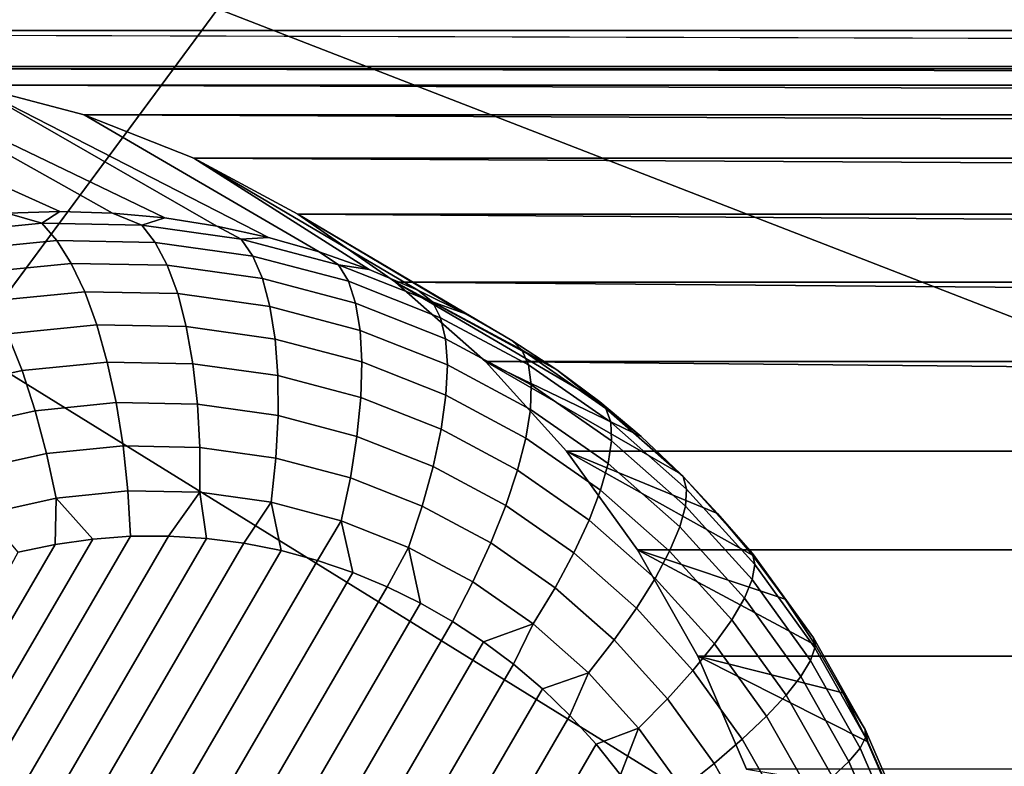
# Model space of a CAD drawing. Header units: metres. Extents: x -22 to 239, y -22 to 22.
# Tile 216 of 256: x 216.703 to 217.6, y -8.73 to -8.05. Entities that reach past the tile are written whole.
import ezdxf

# ---------------------------------------------------------------- set-up
doc = ezdxf.new("R2010")
doc.units = ezdxf.units.M
doc.layers.add('solid_10_151_033_XXX', color=7, linetype='CONTINUOUS')

msp = doc.modelspace()

# ---------------------------------------------------------------- linework, layer by layer
at = {"layer": 'solid_10_151_033_XXX'}
for points in [[(216.65509, -8.348662, 230.614197), (216.883301, -8.04014, 230.697266), (216.65509, 8.348662, 230.614197)], [(219.72612, -8.244769, 229.603607), (220.148743, -7.49894, 229.757431), (217.707443, -6.738026, 230.997223), (217.515091, -7.073185, 230.927216)], [(219.72612, -8.244769, 229.603607), (217.515091, -7.073185, 230.927216), (217.313522, -7.402069, 230.853851)], [(219.26416, -8.963725, 229.435471), (219.72612, -8.244769, 229.603607), (217.313522, -7.402069, 230.853851), (217.102875, -7.724458, 230.777176)], [(219.26416, -8.963725, 229.435471), (217.102875, -7.724458, 230.777176), (216.883301, -8.04014, 230.697266)], [(215.178329, -8.060113, 185.168396), (215.239914, -7.967758, 185.190811), (227.599899, -7.967758, 189.689484), (227.661469, -8.060113, 189.711899)], [(218.764389, -9.653443, 229.253571), (219.26416, -8.963725, 229.435471), (216.883301, -8.04014, 230.697266), (216.65509, -8.348662, 230.614197)], [(215.178329, -8.060113, 185.168396), (227.661469, -8.060113, 189.711899), (226.392929, -8.092764, 189.250183)], [(215.178329, -8.060113, 185.168396), (226.392929, -8.092764, 189.250183), (216.446884, -8.092764, 185.630112)], [(216.446884, -8.092764, 185.630112), (226.392929, -8.092764, 189.250183), (226.286713, -8.09488, 189.211517)], [(216.553101, -8.09488, 185.668777), (216.446884, -8.092764, 185.630112), (226.286713, -8.09488, 189.211517)], [(216.787399, -8.226158, 184.95369), (216.739517, -8.224675, 184.936264), (216.446884, -8.092764, 185.630112), (216.553101, -8.09488, 185.668777)], [(216.739517, -8.224675, 184.936264), (216.691635, -8.226158, 184.918839), (216.446884, -8.092764, 185.630112)], [(216.553101, -8.09488, 185.668777), (226.286713, -8.09488, 189.211517), (226.181183, -8.109666, 189.173111)], [(216.65863, -8.109666, 185.707184), (216.553101, -8.09488, 185.668777), (226.181183, -8.109666, 189.173111)], [(216.882523, -8.237989, 184.988312), (216.835129, -8.230601, 184.971069), (216.553101, -8.09488, 185.668777), (216.65863, -8.109666, 185.707184)], [(216.835129, -8.230601, 184.971069), (216.787399, -8.226158, 184.95369), (216.553101, -8.09488, 185.668777)], [(216.65863, -8.109666, 185.707184), (226.181183, -8.109666, 189.173111), (226.078094, -8.136872, 189.13559)], [(216.761703, -8.136872, 185.744705), (216.65863, -8.109666, 185.707184), (226.078094, -8.136872, 189.13559)], [(216.975708, -8.261493, 185.022232), (216.929443, -8.248299, 185.005386), (216.65863, -8.109666, 185.707184), (216.761703, -8.136872, 185.744705)], [(216.929443, -8.248299, 185.005386), (216.882523, -8.237989, 184.988312), (216.65863, -8.109666, 185.707184)], [(216.761703, -8.136872, 185.744705), (226.078094, -8.136872, 189.13559), (225.978333, -8.176267, 189.099274)], [(216.861481, -8.176267, 185.781021), (216.761703, -8.136872, 185.744705), (225.978333, -8.176267, 189.099274)], [(216.975708, -8.261493, 185.022232), (216.761703, -8.136872, 185.744705), (216.861481, -8.176267, 185.781021), (217.021179, -8.277528, 185.038788)], [(216.861481, -8.176267, 185.781021), (225.978333, -8.176267, 189.099274), (225.883438, -8.227242, 189.064743)], [(216.95636, -8.227242, 185.815552), (216.861481, -8.176267, 185.781021), (225.883438, -8.227242, 189.064743)], [(217.065704, -8.29635, 185.054993), (216.861481, -8.176267, 185.781021), (216.95636, -8.227242, 185.815552), (217.109116, -8.317894, 185.070786)], [(217.065704, -8.29635, 185.054993), (217.021179, -8.277528, 185.038788), (216.861481, -8.176267, 185.781021)], [(216.722977, -8.235407, 184.887024), (216.63208, -8.244476, 184.853943), (216.643921, -8.230601, 184.901474), (216.691635, -8.226158, 184.918839)], [(216.722977, -8.235407, 184.887024), (216.691635, -8.226158, 184.918839), (216.739517, -8.224675, 184.936264)], [(216.81424, -8.237223, 184.920242), (216.722977, -8.235407, 184.887024), (216.739517, -8.224675, 184.936264), (216.787399, -8.226158, 184.95369)], [(216.81424, -8.237223, 184.920242), (216.787399, -8.226158, 184.95369), (216.835129, -8.230601, 184.971069)], [(216.904739, -8.249903, 184.953186), (216.81424, -8.237223, 184.920242), (216.835129, -8.230601, 184.971069), (216.882523, -8.237989, 184.988312)], [(216.95636, -8.227242, 185.815552), (225.883438, -8.227242, 189.064743), (225.79451, -8.289203, 189.032379)], [(217.045288, -8.289203, 185.847916), (216.95636, -8.227242, 185.815552), (225.79451, -8.289203, 189.032379)], [(217.192062, -8.368852, 185.100983), (217.151291, -8.342089, 185.086136), (216.95636, -8.227242, 185.815552), (217.045288, -8.289203, 185.847916)], [(217.151291, -8.342089, 185.086136), (217.109116, -8.317894, 185.070786), (216.95636, -8.227242, 185.815552)], [(216.736816, -8.251093, 184.850723), (216.647568, -8.259998, 184.818237), (216.63208, -8.244476, 184.853943), (216.722977, -8.235407, 184.887024)], [(216.826431, -8.252876, 184.883347), (216.736816, -8.251093, 184.850723), (216.722977, -8.235407, 184.887024), (216.81424, -8.237223, 184.920242)], [(216.915283, -8.265326, 184.91568), (216.826431, -8.252876, 184.883347), (216.81424, -8.237223, 184.920242), (216.904739, -8.249903, 184.953186)], [(216.904739, -8.249903, 184.953186), (216.882523, -8.237989, 184.988312), (216.929443, -8.248299, 185.005386)], [(216.993347, -8.273287, 184.985428), (216.904739, -8.249903, 184.953186), (216.929443, -8.248299, 185.005386), (216.975708, -8.261493, 185.022232)], [(216.749954, -8.272034, 184.816895), (216.662918, -8.28072, 184.785217), (216.647568, -8.259998, 184.818237), (216.736816, -8.251093, 184.850723)], [(216.837357, -8.273773, 184.848709), (216.749954, -8.272034, 184.816895), (216.736816, -8.251093, 184.850723), (216.826431, -8.252876, 184.883347)], [(216.924042, -8.285916, 184.880264), (216.837357, -8.273773, 184.848709), (216.826431, -8.252876, 184.883347), (216.915283, -8.265326, 184.91568)], [(217.002289, -8.288286, 184.947342), (216.915283, -8.265326, 184.91568), (216.904739, -8.249903, 184.953186), (216.993347, -8.273287, 184.985428)], [(217.008881, -8.308311, 184.911148), (216.924042, -8.285916, 184.880264), (216.915283, -8.265326, 184.91568), (217.002289, -8.288286, 184.947342)], [(216.993347, -8.273287, 184.985428), (216.975708, -8.261493, 185.022232), (217.021179, -8.277528, 185.038788)], [(216.762146, -8.297821, 184.786224), (216.677811, -8.306236, 184.755524), (216.662918, -8.28072, 184.785217), (216.749954, -8.272034, 184.816895)], [(216.846832, -8.299506, 184.817047), (216.762146, -8.297821, 184.786224), (216.749954, -8.272034, 184.816895), (216.837357, -8.273773, 184.848709)], [(216.930817, -8.311272, 184.84761), (216.846832, -8.299506, 184.817047), (216.837357, -8.273773, 184.848709), (216.924042, -8.285916, 184.880264)], [(217.078934, -8.307079, 185.016586), (216.993347, -8.273287, 184.985428), (217.021179, -8.277528, 185.038788), (217.065704, -8.29635, 185.054993)], [(217.086319, -8.321467, 184.977936), (217.002289, -8.288286, 184.947342), (216.993347, -8.273287, 184.985428), (217.078934, -8.307079, 185.016586)], [(217.013031, -8.332969, 184.877533), (216.930817, -8.311272, 184.84761), (216.924042, -8.285916, 184.880264), (217.008881, -8.308311, 184.911148)], [(217.090851, -8.340674, 184.940979), (217.008881, -8.308311, 184.911148), (217.002289, -8.288286, 184.947342), (217.086319, -8.321467, 184.977936)], [(217.045288, -8.289203, 185.847916), (225.79451, -8.289203, 189.032379), (225.71257, -8.36145, 189.002548)], [(217.127228, -8.36145, 185.877747), (217.045288, -8.289203, 185.847916), (225.71257, -8.36145, 189.002548)], [(217.268875, -8.42971, 185.128937), (217.231293, -8.398092, 185.115265), (217.045288, -8.289203, 185.847916), (217.127228, -8.36145, 185.877747)], [(217.231293, -8.398092, 185.115265), (217.192062, -8.368852, 185.100983), (217.045288, -8.289203, 185.847916)], [(216.773163, -8.32795, 184.759262), (216.691986, -8.336051, 184.729721), (216.677811, -8.306236, 184.755524), (216.762146, -8.297821, 184.786224)], [(216.854675, -8.329574, 184.78894), (216.773163, -8.32795, 184.759262), (216.762146, -8.297821, 184.786224), (216.846832, -8.299506, 184.817047)], [(216.935501, -8.340898, 184.818359), (216.854675, -8.329574, 184.78894), (216.846832, -8.299506, 184.817047), (216.930817, -8.311272, 184.84761)], [(217.078934, -8.307079, 185.016586), (217.065704, -8.29635, 185.054993), (217.109116, -8.317894, 185.070786)], [(217.014618, -8.361781, 184.847153), (216.935501, -8.340898, 184.818359), (216.930817, -8.311272, 184.84761), (217.013031, -8.332969, 184.877533)], [(217.092438, -8.364326, 184.906433), (217.013031, -8.332969, 184.877533), (217.008881, -8.308311, 184.911148), (217.090851, -8.340674, 184.940979)], [(217.160416, -8.350858, 185.046249), (217.078934, -8.307079, 185.016586), (217.109116, -8.317894, 185.070786), (217.151291, -8.342089, 185.086136)], [(217.166336, -8.364451, 185.00705), (217.086319, -8.321467, 184.977936), (217.078934, -8.307079, 185.016586), (217.160416, -8.350858, 185.046249)], [(217.168884, -8.3826, 184.969376), (217.090851, -8.340674, 184.940979), (217.086319, -8.321467, 184.977936), (217.166336, -8.364451, 185.00705)], [(216.782761, -8.361837, 184.736588), (216.705154, -8.369582, 184.708328), (216.691986, -8.336051, 184.729721), (216.773163, -8.32795, 184.759262)], [(216.860703, -8.363388, 184.764954), (216.782761, -8.361837, 184.736588), (216.773163, -8.32795, 184.759262), (216.854675, -8.329574, 184.78894)], [(216.937988, -8.374216, 184.793076), (216.860703, -8.363388, 184.764954), (216.854675, -8.329574, 184.78894), (216.935501, -8.340898, 184.818359)], [(216.705154, -8.369582, 184.708328), (216.628845, -8.386526, 184.680557), (216.612183, -8.353771, 184.700684), (216.691986, -8.336051, 184.729721)], [(217.091064, -8.391962, 184.874969), (217.014618, -8.361781, 184.847153), (217.013031, -8.332969, 184.877533), (217.092438, -8.364326, 184.906433)], [(217.013641, -8.394184, 184.820618), (216.937988, -8.374216, 184.793076), (216.935501, -8.340898, 184.818359), (217.014618, -8.361781, 184.847153)], [(217.16806, -8.404947, 184.93396), (217.092438, -8.364326, 184.906433), (217.090851, -8.340674, 184.940979), (217.168884, -8.3826, 184.969376)], [(217.192062, -8.368852, 185.100983), (217.160416, -8.350858, 185.046249), (217.151291, -8.342089, 185.086136)], [(218.764389, -9.653443, 229.253571), (216.65509, -8.348662, 230.614197), (216.418396, -8.649867, 230.528046)], [(217.241318, -8.416699, 185.034348), (217.166336, -8.364451, 185.00705), (217.160416, -8.350858, 185.046249), (217.236786, -8.40407, 185.074036)], [(217.236786, -8.40407, 185.074036), (217.160416, -8.350858, 185.046249), (217.192062, -8.368852, 185.100983)], [(216.790787, -8.398818, 184.718597), (216.717056, -8.406176, 184.691757), (216.705154, -8.369582, 184.708328), (216.782761, -8.361837, 184.736588)], [(216.864822, -8.400291, 184.745544), (216.790787, -8.398818, 184.718597), (216.782761, -8.361837, 184.736588), (216.860703, -8.363388, 184.764954)], [(216.938232, -8.410578, 184.772263), (216.864822, -8.400291, 184.745544), (216.860703, -8.363388, 184.764954), (216.937988, -8.374216, 184.793076)], [(217.086731, -8.423042, 184.847214), (217.013641, -8.394184, 184.820618), (217.014618, -8.361781, 184.847153), (217.091064, -8.391962, 184.874969)], [(217.163834, -8.43106, 184.901459), (217.091064, -8.391962, 184.874969), (217.092438, -8.364326, 184.906433), (217.16806, -8.404947, 184.93396)], [(217.127228, -8.36145, 185.877747), (225.71257, -8.36145, 189.002548), (225.638885, -8.442847, 188.975739)], [(217.200912, -8.442847, 185.904556), (217.127228, -8.36145, 185.877747), (225.638885, -8.442847, 188.975739)], [(217.338531, -8.499649, 185.154282), (217.304657, -8.463601, 185.141953), (217.127228, -8.36145, 185.877747), (217.200912, -8.442847, 185.904556)], [(217.304657, -8.463601, 185.141953), (217.268875, -8.42971, 185.128937), (217.127228, -8.36145, 185.877747)], [(217.242035, -8.43356, 184.996002), (217.168884, -8.3826, 184.969376), (217.166336, -8.364451, 185.00705), (217.241318, -8.416699, 185.034348)], [(216.717056, -8.406176, 184.691757), (216.644562, -8.422272, 184.665375), (216.628845, -8.386526, 184.680557), (216.705154, -8.369582, 184.708328)], [(217.010117, -8.429547, 184.798431), (216.938232, -8.410578, 184.772263), (216.937988, -8.374216, 184.793076), (217.013641, -8.394184, 184.820618)], [(217.236786, -8.40407, 185.074036), (217.192062, -8.368852, 185.100983), (217.231293, -8.398092, 185.115265)], [(217.238922, -8.454323, 184.959747), (217.16806, -8.404947, 184.93396), (217.168884, -8.3826, 184.969376), (217.242035, -8.43356, 184.996002)], [(217.156326, -8.460426, 184.872543), (217.086731, -8.423042, 184.847214), (217.091064, -8.391962, 184.874969), (217.163834, -8.43106, 184.901459)], [(216.797058, -8.438172, 184.705673), (216.727463, -8.445118, 184.680344), (216.717056, -8.406176, 184.691757), (216.790787, -8.398818, 184.718597)], [(216.866943, -8.439564, 184.73111), (216.797058, -8.438172, 184.705673), (216.790787, -8.398818, 184.718597), (216.864822, -8.400291, 184.745544)], [(216.936249, -8.449273, 184.756332), (216.866943, -8.439564, 184.73111), (216.864822, -8.400291, 184.745544), (216.938232, -8.410578, 184.772263)], [(217.079544, -8.456961, 184.8237), (217.010117, -8.429547, 184.798431), (217.013641, -8.394184, 184.820618), (217.086731, -8.423042, 184.847214)], [(217.236786, -8.40407, 185.074036), (217.231293, -8.398092, 185.115265), (217.268875, -8.42971, 185.128937)], [(216.727463, -8.445118, 184.680344), (216.659027, -8.460312, 184.655441), (216.644562, -8.422272, 184.665375), (216.717056, -8.406176, 184.691757)], [(217.004089, -8.467179, 184.781036), (216.936249, -8.449273, 184.756332), (216.938232, -8.410578, 184.772263), (217.010117, -8.429547, 184.798431)], [(217.23204, -8.478583, 184.926285), (217.163834, -8.43106, 184.901459), (217.16806, -8.404947, 184.93396), (217.238922, -8.454323, 184.959747)], [(217.307083, -8.466047, 185.099625), (217.236786, -8.40407, 185.074036), (217.268875, -8.42971, 185.128937)], [(217.310333, -8.477554, 185.059464), (217.241318, -8.416699, 185.034348), (217.236786, -8.40407, 185.074036), (217.307083, -8.466047, 185.099625)], [(217.309341, -8.492915, 185.020508), (217.242035, -8.43356, 184.996002), (217.241318, -8.416699, 185.034348), (217.310333, -8.477554, 185.059464)], [(217.145645, -8.492476, 184.847763), (217.079544, -8.456961, 184.8237), (217.086731, -8.423042, 184.847214), (217.156326, -8.460426, 184.872543)], [(217.069626, -8.493057, 184.804886), (217.004089, -8.467179, 184.781036), (217.010117, -8.429547, 184.798431), (217.079544, -8.456961, 184.8237)], [(217.221542, -8.505867, 184.896286), (217.156326, -8.460426, 184.872543), (217.163834, -8.43106, 184.901459), (217.23204, -8.478583, 184.926285)], [(217.304138, -8.511832, 184.98349), (217.238922, -8.454323, 184.959747), (217.242035, -8.43356, 184.996002), (217.309341, -8.492915, 185.020508)], [(217.307083, -8.466047, 185.099625), (217.268875, -8.42971, 185.128937), (217.304657, -8.463601, 185.141953)], [(216.73616, -8.485649, 184.674286), (216.671967, -8.499905, 184.650925), (216.659027, -8.460312, 184.655441), (216.727463, -8.445118, 184.680344)], [(216.801453, -8.479133, 184.698044), (216.73616, -8.485649, 184.674286), (216.727463, -8.445118, 184.680344), (216.797058, -8.438172, 184.705673)], [(216.867035, -8.480438, 184.721924), (216.801453, -8.479133, 184.698044), (216.797058, -8.438172, 184.705673), (216.866943, -8.439564, 184.73111)], [(216.932053, -8.489548, 184.74559), (216.867035, -8.480438, 184.721924), (216.866943, -8.439564, 184.73111), (216.936249, -8.449273, 184.756332)], [(217.265717, -8.532714, 185.928146), (217.200912, -8.442847, 185.904556), (225.638885, -8.442847, 188.975739), (225.574097, -8.532714, 188.952148)], [(217.400101, -8.57772, 185.176697), (217.370377, -8.537731, 185.165878), (217.200912, -8.442847, 185.904556), (217.265717, -8.532714, 185.928146)], [(217.370377, -8.537731, 185.165878), (217.338531, -8.499649, 185.154282), (217.200912, -8.442847, 185.904556)], [(216.995712, -8.506348, 184.768753), (216.932053, -8.489548, 184.74559), (216.936249, -8.449273, 184.756332), (217.004089, -8.467179, 184.781036)], [(217.294815, -8.533935, 184.949142), (217.23204, -8.478583, 184.926285), (217.238922, -8.454323, 184.959747), (217.304138, -8.511832, 184.98349)], [(217.132034, -8.526581, 184.827591), (217.069626, -8.493057, 184.804886), (217.079544, -8.456961, 184.8237), (217.145645, -8.492476, 184.847763)], [(217.207611, -8.535643, 184.870316), (217.145645, -8.492476, 184.847763), (217.156326, -8.460426, 184.872543), (217.221542, -8.505867, 184.896286)], [(217.307083, -8.466047, 185.099625), (217.304657, -8.463601, 185.141953), (217.338531, -8.499649, 185.154282)], [(217.05719, -8.530626, 184.791138), (216.995712, -8.506348, 184.768753), (217.004089, -8.467179, 184.781036), (217.069626, -8.493057, 184.804886)], [(217.370407, -8.536011, 185.122681), (217.307083, -8.466047, 185.099625), (217.338531, -8.499649, 185.154282)], [(217.372513, -8.546249, 185.082108), (217.310333, -8.477554, 185.059464), (217.307083, -8.466047, 185.099625), (217.370407, -8.536011, 185.122681)], [(216.804001, -8.52052, 184.695923), (216.769485, -8.523055, 184.683365), (216.73616, -8.485649, 184.674286), (216.801453, -8.479133, 184.698044)], [(216.838562, -8.520318, 184.708496), (216.804001, -8.52052, 184.695923), (216.801453, -8.479133, 184.698044), (216.867035, -8.480438, 184.721924)], [(216.873016, -8.522436, 184.721039), (216.838562, -8.520318, 184.708496), (216.867035, -8.480438, 184.721924)], [(216.907227, -8.526859, 184.73349), (216.873016, -8.522436, 184.721039), (216.867035, -8.480438, 184.721924), (216.932053, -8.489548, 184.74559)], [(217.28157, -8.558792, 184.918137), (217.221542, -8.505867, 184.896286), (217.23204, -8.478583, 184.926285), (217.294815, -8.533935, 184.949142)], [(217.369995, -8.559918, 185.042587), (217.309341, -8.492915, 185.020508), (217.310333, -8.477554, 185.059464), (217.372513, -8.546249, 185.082108)], [(216.73526, -8.5279, 184.670898), (216.701447, -8.535023, 184.658585), (216.671967, -8.499905, 184.650925), (216.73616, -8.485649, 184.674286)], [(216.769485, -8.523055, 184.683365), (216.73526, -8.5279, 184.670898), (216.73616, -8.485649, 184.674286)], [(216.940948, -8.533536, 184.745758), (216.907227, -8.526859, 184.73349), (216.932053, -8.489548, 184.74559)], [(216.974045, -8.542397, 184.757812), (216.940948, -8.533536, 184.745758), (216.932053, -8.489548, 184.74559), (216.995712, -8.506348, 184.768753)], [(217.115738, -8.562078, 184.812439), (217.05719, -8.530626, 184.791138), (217.069626, -8.493057, 184.804886), (217.132034, -8.526581, 184.827591)], [(217.190521, -8.567329, 184.848877), (217.132034, -8.526581, 184.827591), (217.145645, -8.492476, 184.847763), (217.207611, -8.535643, 184.870316)], [(217.362915, -8.576751, 185.004883), (217.304138, -8.511832, 184.98349), (217.309341, -8.492915, 185.020508), (217.369995, -8.559918, 185.042587)], [(217.370407, -8.536011, 185.122681), (217.338531, -8.499649, 185.154282), (217.370377, -8.537731, 185.165878)], [(217.006378, -8.553379, 184.769577), (216.974045, -8.542397, 184.757812), (216.995712, -8.506348, 184.768753)], [(217.037766, -8.566374, 184.781006), (217.006378, -8.553379, 184.769577), (216.995712, -8.506348, 184.768753), (217.05719, -8.530626, 184.791138)], [(217.264633, -8.58592, 184.891068), (217.207611, -8.535643, 184.870316), (217.221542, -8.505867, 184.896286), (217.28157, -8.558792, 184.918137)], [(217.351379, -8.596418, 184.969727), (217.294815, -8.533935, 184.949142), (217.304138, -8.511832, 184.98349), (217.362915, -8.576751, 185.004883)], [(216.769485, -8.523055, 184.683365), (216.313354, -9.305576, 184.517334), (216.302231, -9.270844, 184.51329), (216.73526, -8.5279, 184.670898)], [(216.804001, -8.52052, 184.695923), (216.326523, -9.339543, 184.522125), (216.313354, -9.305576, 184.517334), (216.769485, -8.523055, 184.683365)], [(216.838562, -8.520318, 184.708496), (216.341705, -9.372617, 184.527664), (216.326523, -9.339543, 184.522125), (216.804001, -8.52052, 184.695923)], [(216.873016, -8.522436, 184.721039), (216.358826, -9.404573, 184.53389), (216.341705, -9.372617, 184.527664), (216.838562, -8.520318, 184.708496)], [(216.907227, -8.526859, 184.73349), (216.377777, -9.435269, 184.540787), (216.358826, -9.404573, 184.53389), (216.873016, -8.522436, 184.721039)], [(216.940948, -8.533536, 184.745758), (216.398483, -9.464577, 184.548325), (216.377777, -9.435269, 184.540787), (216.907227, -8.526859, 184.73349)], [(217.170609, -8.600309, 184.832413), (217.115738, -8.562078, 184.812439), (217.132034, -8.526581, 184.827591), (217.190521, -8.567329, 184.848877)], [(216.73526, -8.5279, 184.670898), (216.302231, -9.270844, 184.51329), (216.701447, -8.535023, 184.658585)], [(216.974045, -8.542397, 184.757812), (216.420776, -9.49232, 184.556442), (216.398483, -9.464577, 184.548325), (216.940948, -8.533536, 184.745758)], [(217.068085, -8.581247, 184.792038), (217.037766, -8.566374, 184.781006), (217.05719, -8.530626, 184.791138)], [(217.09726, -8.597949, 184.802658), (217.068085, -8.581247, 184.792038), (217.05719, -8.530626, 184.791138), (217.115738, -8.562078, 184.812439)], [(217.244339, -8.614789, 184.868469), (217.190521, -8.567329, 184.848877), (217.207611, -8.535643, 184.870316), (217.264633, -8.58592, 184.891068)], [(217.320541, -8.629544, 185.948105), (217.265717, -8.532714, 185.928146), (225.574097, -8.532714, 188.952148), (225.519257, -8.629544, 188.93219)], [(217.452713, -8.662868, 185.195847), (217.427567, -8.619479, 185.186691), (217.265717, -8.532714, 185.928146), (217.320541, -8.629544, 185.948105)], [(217.427567, -8.619479, 185.186691), (217.400101, -8.57772, 185.176697), (217.265717, -8.532714, 185.928146)], [(217.335648, -8.618537, 184.93782), (217.28157, -8.558792, 184.918137), (217.294815, -8.533935, 184.949142), (217.351379, -8.596418, 184.969727)], [(217.370407, -8.536011, 185.122681), (217.370377, -8.537731, 185.165878), (217.400101, -8.57772, 185.176697)], [(217.42598, -8.613079, 185.142899), (217.370407, -8.536011, 185.122681), (217.400101, -8.57772, 185.176697)], [(217.427078, -8.621922, 185.101959), (217.372513, -8.546249, 185.082108), (217.370407, -8.536011, 185.122681), (217.42598, -8.613079, 185.142899)], [(217.006378, -8.553379, 184.769577), (216.444534, -9.518387, 184.565079), (216.420776, -9.49232, 184.556442), (216.974045, -8.542397, 184.757812)], [(217.037766, -8.566374, 184.781006), (216.469635, -9.542693, 184.574219), (216.444534, -9.518387, 184.565079), (217.006378, -8.553379, 184.769577)], [(217.423218, -8.633726, 185.061951), (217.369995, -8.559918, 185.042587), (217.372513, -8.546249, 185.082108), (217.427078, -8.621922, 185.101959)], [(217.125443, -8.61649, 184.812912), (217.09726, -8.597949, 184.802658), (217.115738, -8.562078, 184.812439), (217.170609, -8.600309, 184.832413)], [(217.31601, -8.642676, 184.90976), (217.264633, -8.58592, 184.891068), (217.28157, -8.558792, 184.918137), (217.335648, -8.618537, 184.93782)], [(217.414474, -8.648263, 185.023651), (217.362915, -8.576751, 185.004883), (217.369995, -8.559918, 185.042587), (217.423218, -8.633726, 185.061951)], [(217.068085, -8.581247, 184.792038), (216.495911, -9.565128, 184.583786), (216.469635, -9.542693, 184.574219), (217.037766, -8.566374, 184.781006)], [(217.221115, -8.644836, 184.850784), (217.170609, -8.600309, 184.832413), (217.190521, -8.567329, 184.848877), (217.244339, -8.614789, 184.868469)], [(217.09726, -8.597949, 184.802658), (216.523178, -9.585631, 184.593704), (216.495911, -9.565128, 184.583786), (217.068085, -8.581247, 184.792038)], [(217.401016, -8.665248, 184.987793), (217.351379, -8.596418, 184.969727), (217.362915, -8.576751, 185.004883), (217.414474, -8.648263, 185.023651)], [(217.42598, -8.613079, 185.142899), (217.400101, -8.57772, 185.176697), (217.427567, -8.619479, 185.186691)], [(217.292847, -8.668365, 184.886124), (217.244339, -8.614789, 184.868469), (217.264633, -8.58592, 184.891068), (217.31601, -8.642676, 184.90976)], [(217.125443, -8.61649, 184.812912), (216.551361, -9.604173, 184.603958), (216.523178, -9.585631, 184.593704), (217.09726, -8.597949, 184.802658)], [(217.383102, -8.68435, 184.955093), (217.335648, -8.618537, 184.93782), (217.351379, -8.596418, 184.969727), (217.401016, -8.665248, 184.987793)], [(217.170609, -8.600309, 184.832413), (217.15271, -8.636993, 184.82283), (217.125443, -8.61649, 184.812912)], [(217.170609, -8.600309, 184.832413), (217.221115, -8.644836, 184.850784), (217.178986, -8.659429, 184.832397), (217.15271, -8.636993, 184.82283)], [(217.15271, -8.636993, 184.82283), (216.580536, -9.620874, 184.614578), (216.551361, -9.604173, 184.603958), (217.125443, -8.61649, 184.812912)], [(217.266617, -8.695102, 184.867355), (217.221115, -8.644836, 184.850784), (217.244339, -8.614789, 184.868469), (217.292847, -8.668365, 184.886124)], [(217.473099, -8.696285, 185.160049), (217.42598, -8.613079, 185.142899), (217.427567, -8.619479, 185.186691), (217.452713, -8.662868, 185.195847)], [(217.473343, -8.70362, 185.118805), (217.427078, -8.621922, 185.101959), (217.42598, -8.613079, 185.142899), (217.473099, -8.696285, 185.160049)], [(217.361084, -8.705196, 184.926178), (217.31601, -8.642676, 184.90976), (217.335648, -8.618537, 184.93782), (217.383102, -8.68435, 184.955093)], [(217.468338, -8.713411, 185.078369), (217.423218, -8.633726, 185.061951), (217.427078, -8.621922, 185.101959), (217.473343, -8.70362, 185.118805)], [(217.364899, -8.732444, 185.964249), (217.320541, -8.629544, 185.948105), (225.519257, -8.629544, 188.93219), (225.474899, -8.732444, 188.916046)], [(217.495697, -8.753942, 185.211487), (217.475449, -8.70774, 185.204117), (217.320541, -8.629544, 185.948105), (217.364899, -8.732444, 185.964249)], [(217.475449, -8.70774, 185.204117), (217.452713, -8.662868, 185.195847), (217.320541, -8.629544, 185.948105)], [(217.458191, -8.72547, 185.039551), (217.414474, -8.648263, 185.023651), (217.423218, -8.633726, 185.061951), (217.468338, -8.713411, 185.078369)], [(217.178986, -8.659429, 184.832397), (216.610855, -9.635748, 184.62561), (216.580536, -9.620874, 184.614578), (217.15271, -8.636993, 184.82283)], [(217.335388, -8.727382, 184.901611), (217.292847, -8.668365, 184.886124), (217.31601, -8.642676, 184.90976), (217.361084, -8.705196, 184.926178)], [(218.228439, -10.311656, 229.058487), (218.764389, -9.653443, 229.253571), (216.418396, -8.649867, 230.528046), (216.173325, -8.943561, 230.438858)], [(217.221115, -8.644836, 184.850784), (217.204086, -8.683735, 184.841537), (217.178986, -8.659429, 184.832397)], [(217.221115, -8.644836, 184.850784), (217.266617, -8.695102, 184.867355), (217.227844, -8.709803, 184.850189), (217.204086, -8.683735, 184.841537)], [(217.443085, -8.739558, 185.003098), (217.401016, -8.665248, 184.987793), (217.414474, -8.648263, 185.023651), (217.458191, -8.72547, 185.039551)], [(217.204086, -8.683735, 184.841537), (216.642242, -9.648743, 184.637039), (216.610855, -9.635748, 184.62561), (217.178986, -8.659429, 184.832397)], [(217.306534, -8.750471, 184.881882), (217.266617, -8.695102, 184.867355), (217.292847, -8.668365, 184.886124), (217.335388, -8.727382, 184.901611)], [(217.423325, -8.755404, 184.969727), (217.383102, -8.68435, 184.955093), (217.401016, -8.665248, 184.987793), (217.443085, -8.739558, 185.003098)], [(217.473099, -8.696285, 185.160049), (217.452713, -8.662868, 185.195847), (217.475449, -8.70774, 185.204117)], [(217.227844, -8.709803, 184.850189), (216.674576, -9.659725, 184.648819), (216.642242, -9.648743, 184.637039), (217.204086, -8.683735, 184.841537)], [(217.399307, -8.772696, 184.940079), (217.361084, -8.705196, 184.926178), (217.383102, -8.68435, 184.955093), (217.423325, -8.755404, 184.969727)], [(217.266617, -8.695102, 184.867355), (217.250137, -8.737545, 184.858292), (217.227844, -8.709803, 184.850189)], [(217.266617, -8.695102, 184.867355), (217.306534, -8.750471, 184.881882), (217.270828, -8.766852, 184.865829), (217.250137, -8.737545, 184.858292)], [(217.511154, -8.78458, 185.173904), (217.473099, -8.696285, 185.160049), (217.475449, -8.70774, 185.204117), (217.495697, -8.753942, 185.211487)], [(217.510712, -8.790316, 185.132401), (217.473343, -8.70362, 185.118805), (217.473099, -8.696285, 185.160049), (217.511154, -8.78458, 185.173904)], [(217.371475, -8.791098, 184.914749), (217.335388, -8.727382, 184.901611), (217.361084, -8.705196, 184.926178), (217.399307, -8.772696, 184.940079)], [(217.504791, -8.797972, 185.091644), (217.468338, -8.713411, 185.078369), (217.473343, -8.70362, 185.118805), (217.510712, -8.790316, 185.132401)], [(217.250137, -8.737545, 184.858292), (216.707672, -9.668586, 184.660858), (216.674576, -9.659725, 184.648819), (217.227844, -8.709803, 184.850189)], [(217.4935, -8.807399, 185.052414), (217.458191, -8.72547, 185.039551), (217.468338, -8.713411, 185.078369), (217.504791, -8.797972, 185.091644)], [(217.340378, -8.81025, 184.894211), (217.306534, -8.750471, 184.881882), (217.335388, -8.727382, 184.901611), (217.371475, -8.791098, 184.914749)], [(217.477081, -8.818415, 185.015472), (217.443085, -8.739558, 185.003098), (217.458191, -8.72547, 185.039551), (217.4935, -8.807399, 185.052414)]]:
    msp.add_3dface(points, dxfattribs=at)

doc.saveas('drawing.dxf')
